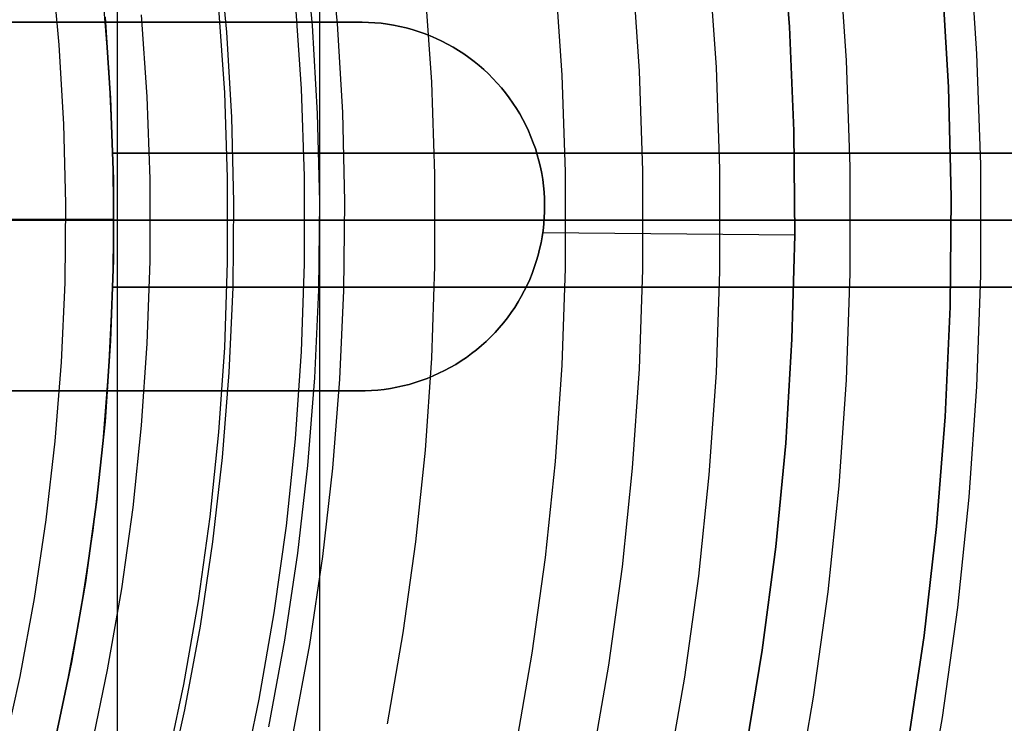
# Model space of a CAD drawing. Header units: millimetres. Extents: x 8929 to 10091, y -2708 to -1691.
# Tile 162 of 196: x 9544 to 9558, y -2066 to -2055. Entities that reach past the tile are written whole.
import ezdxf

# ---------------------------------------------------------------- set-up
doc = ezdxf.new("R2010")
doc.units = ezdxf.units.MM
for name, color, linetype in [('1', 7, 'Continuous'), ('COLOR EXT', 7, 'Continuous'), ('luz', 7, 'Continuous'), ('PLASTICO NEGRO', 7, 'Continuous')]:
    doc.layers.add(name, color=color, linetype=linetype)

msp = doc.modelspace()

# ---------------------------------------------------------------- linework, layer by layer
at = {"layer": '1', "color": 7, "true_color": 0xffffff}
for p, q in [((9548.05, -2123.77, 71.704), (9548.05, -1992.471, 71.704)), ((9545.032, -2116.471, 44.653), (9545.032, -1999.771, 44.653)), ((9585.952, -2058.121, 71.704), (9510.147, -2058.121, 71.704)), ((9578.147, -2058.121, 44.653), (9530.147, -2058.121, 44.653))]:
    msp.add_line(p, q, dxfattribs=at)
at = {"layer": '1', "color": 7, "true_color": 0xf4f4f4}
for p, q in [((9554.94, -2053.689, 206.567), (9555.06, -2055.237, 206.567)), ((9555.06, -2055.237, 208.385), (9554.94, -2053.689, 208.385)), ((9554.94, -2053.689, 207.476), (9555.06, -2055.237, 207.476)), ((9548.682, -2055.168, 206.567), (9539.688, -2055.168, 206.567)), ((9539.688, -2055.168, 208.385), (9548.682, -2055.168, 208.385)), ((9548.682, -2055.168, 207.476), (9539.688, -2055.168, 207.476)), ((9544.185, -2055.168, 206.567), (9544.185, -2055.168, 208.385)), ((9548.777, -2055.171, 206.567), (9548.682, -2055.168, 206.567)), ((9548.682, -2055.168, 208.385), (9548.777, -2055.171, 208.385)), ((9548.682, -2055.168, 206.567), (9548.682, -2055.168, 208.385)), ((9548.777, -2055.171, 207.476), (9548.682, -2055.168, 207.476)), ((9548.871, -2055.176, 206.567), (9548.777, -2055.171, 206.567)), ((9548.777, -2055.171, 208.385), (9548.871, -2055.176, 208.385)), ((9548.871, -2055.176, 207.476), (9548.777, -2055.171, 207.476)), ((9548.966, -2055.185, 206.567), (9548.871, -2055.176, 206.567)), ((9548.871, -2055.176, 208.385), (9548.966, -2055.185, 208.385)), ((9548.966, -2055.185, 207.476), (9548.871, -2055.176, 207.476)), ((9549.06, -2055.198, 206.567), (9548.966, -2055.185, 206.567)), ((9548.966, -2055.185, 208.385), (9549.06, -2055.198, 208.385)), ((9549.06, -2055.198, 207.476), (9548.966, -2055.185, 207.476)), ((9549.154, -2055.213, 206.567), (9549.06, -2055.198, 206.567)), ((9549.06, -2055.198, 208.385), (9549.154, -2055.213, 208.385)), ((9549.154, -2055.213, 207.476), (9549.06, -2055.198, 207.476)), ((9549.247, -2055.232, 206.567), (9549.154, -2055.213, 206.567)), ((9549.154, -2055.213, 208.385), (9549.247, -2055.232, 208.385)), ((9549.247, -2055.232, 207.476), (9549.154, -2055.213, 207.476)), ((9549.339, -2055.254, 206.567), (9549.247, -2055.232, 206.567)), ((9549.247, -2055.232, 208.385), (9549.339, -2055.254, 208.385)), ((9549.339, -2055.254, 207.476), (9549.247, -2055.232, 207.476)), ((9549.431, -2055.279, 206.567), (9549.339, -2055.254, 206.567)), ((9549.339, -2055.254, 208.385), (9549.431, -2055.279, 208.385)), ((9549.431, -2055.279, 207.476), (9549.339, -2055.254, 207.476)), ((9555.06, -2055.237, 206.567), (9555.126, -2056.789, 206.567)), ((9555.126, -2056.789, 208.385), (9555.06, -2055.237, 208.385)), ((9555.06, -2055.237, 207.476), (9555.126, -2056.789, 207.476)), ((9549.521, -2055.307, 206.567), (9549.431, -2055.279, 206.567)), ((9549.431, -2055.279, 208.385), (9549.521, -2055.307, 208.385)), ((9549.521, -2055.307, 207.476), (9549.431, -2055.279, 207.476)), ((9549.611, -2055.339, 206.567), (9549.521, -2055.307, 206.567)), ((9549.521, -2055.307, 208.385), (9549.611, -2055.339, 208.385)), ((9549.611, -2055.339, 207.476), (9549.521, -2055.307, 207.476)), ((9549.699, -2055.373, 206.567), (9549.611, -2055.339, 206.567)), ((9549.611, -2055.339, 208.385), (9549.699, -2055.373, 208.385)), ((9549.699, -2055.373, 207.476), (9549.611, -2055.339, 207.476)), ((9549.787, -2055.411, 206.567), (9549.699, -2055.373, 206.567)), ((9549.699, -2055.373, 208.385), (9549.787, -2055.411, 208.385)), ((9549.787, -2055.411, 207.476), (9549.699, -2055.373, 207.476)), ((9549.873, -2055.451, 206.567), (9549.787, -2055.411, 206.567)), ((9549.787, -2055.411, 208.385), (9549.873, -2055.451, 208.385)), ((9549.873, -2055.451, 207.476), (9549.787, -2055.411, 207.476)), ((9549.957, -2055.495, 206.567), (9549.873, -2055.451, 206.567)), ((9549.873, -2055.451, 208.385), (9549.957, -2055.495, 208.385)), ((9549.957, -2055.495, 207.476), (9549.873, -2055.451, 207.476)), ((9550.04, -2055.541, 206.567), (9549.957, -2055.495, 206.567)), ((9549.957, -2055.495, 208.385), (9550.04, -2055.541, 208.385)), ((9550.04, -2055.541, 207.476), (9549.957, -2055.495, 207.476)), ((9550.121, -2055.59, 206.567), (9550.04, -2055.541, 206.567)), ((9550.04, -2055.541, 208.385), (9550.121, -2055.59, 208.385)), ((9550.121, -2055.59, 207.476), (9550.04, -2055.541, 207.476)), ((9550.201, -2055.642, 206.567), (9550.121, -2055.59, 206.567)), ((9550.121, -2055.59, 208.385), (9550.201, -2055.642, 208.385)), ((9550.201, -2055.642, 207.476), (9550.121, -2055.59, 207.476)), ((9550.278, -2055.697, 206.567), (9550.201, -2055.642, 206.567)), ((9550.201, -2055.642, 208.385), (9550.278, -2055.697, 208.385)), ((9550.278, -2055.697, 207.476), (9550.201, -2055.642, 207.476)), ((9550.354, -2055.754, 206.567), (9550.278, -2055.697, 206.567)), ((9550.278, -2055.697, 208.385), (9550.354, -2055.754, 208.385)), ((9550.354, -2055.754, 207.476), (9550.278, -2055.697, 207.476)), ((9550.428, -2055.814, 206.567), (9550.354, -2055.754, 206.567)), ((9550.354, -2055.754, 208.385), (9550.428, -2055.814, 208.385)), ((9550.428, -2055.814, 207.476), (9550.354, -2055.754, 207.476)), ((9550.499, -2055.876, 206.567), (9550.428, -2055.814, 206.567)), ((9550.428, -2055.814, 208.385), (9550.499, -2055.876, 208.385)), ((9550.499, -2055.876, 207.476), (9550.428, -2055.814, 207.476)), ((9550.569, -2055.941, 206.567), (9550.499, -2055.876, 206.567)), ((9550.499, -2055.876, 208.385), (9550.569, -2055.941, 208.385)), ((9550.569, -2055.941, 207.476), (9550.499, -2055.876, 207.476)), ((9550.636, -2056.008, 206.567), (9550.569, -2055.941, 206.567)), ((9550.569, -2055.941, 208.385), (9550.636, -2056.008, 208.385)), ((9550.636, -2056.008, 207.476), (9550.569, -2055.941, 207.476)), ((9550.701, -2056.077, 206.567), (9550.636, -2056.008, 206.567)), ((9550.636, -2056.008, 208.385), (9550.701, -2056.077, 208.385)), ((9550.701, -2056.077, 207.476), (9550.636, -2056.008, 207.476)), ((9550.763, -2056.149, 206.567), (9550.701, -2056.077, 206.567)), ((9550.701, -2056.077, 208.385), (9550.763, -2056.149, 208.385)), ((9550.763, -2056.149, 207.476), (9550.701, -2056.077, 207.476)), ((9550.823, -2056.223, 206.567), (9550.763, -2056.149, 206.567)), ((9550.763, -2056.149, 208.385), (9550.823, -2056.223, 208.385)), ((9550.823, -2056.223, 207.476), (9550.763, -2056.149, 207.476)), ((9550.88, -2056.298, 206.567), (9550.823, -2056.223, 206.567)), ((9550.823, -2056.223, 208.385), (9550.88, -2056.298, 208.385)), ((9550.88, -2056.298, 207.476), (9550.823, -2056.223, 207.476)), ((9550.934, -2056.376, 206.567), (9550.88, -2056.298, 206.567)), ((9550.88, -2056.298, 208.385), (9550.934, -2056.376, 208.385)), ((9550.934, -2056.376, 207.476), (9550.88, -2056.298, 207.476)), ((9550.986, -2056.456, 206.567), (9550.934, -2056.376, 206.567)), ((9550.934, -2056.376, 208.385), (9550.986, -2056.456, 208.385)), ((9550.986, -2056.456, 207.476), (9550.934, -2056.376, 207.476)), ((9551.035, -2056.537, 206.567), (9550.986, -2056.456, 206.567)), ((9550.986, -2056.456, 208.385), (9551.035, -2056.537, 208.385)), ((9551.035, -2056.537, 207.476), (9550.986, -2056.456, 207.476)), ((9551.082, -2056.62, 206.567), (9551.035, -2056.537, 206.567)), ((9551.035, -2056.537, 208.385), (9551.082, -2056.62, 208.385)), ((9551.082, -2056.62, 207.476), (9551.035, -2056.537, 207.476)), ((9551.125, -2056.704, 206.567), (9551.082, -2056.62, 206.567)), ((9551.082, -2056.62, 208.385), (9551.125, -2056.704, 208.385)), ((9551.125, -2056.704, 207.476), (9551.082, -2056.62, 207.476)), ((9551.165, -2056.79, 206.567), (9551.125, -2056.704, 206.567)), ((9551.125, -2056.704, 208.385), (9551.165, -2056.79, 208.385)), ((9551.165, -2056.79, 207.476), (9551.125, -2056.704, 207.476)), ((9551.203, -2056.877, 206.567), (9551.165, -2056.79, 206.567)), ((9551.165, -2056.79, 208.385), (9551.203, -2056.877, 208.385)), ((9551.203, -2056.877, 207.476), (9551.165, -2056.79, 207.476)), ((9555.126, -2056.789, 206.567), (9555.139, -2058.343, 206.567)), ((9555.139, -2058.343, 208.385), (9555.126, -2056.789, 208.385)), ((9555.126, -2056.789, 207.476), (9555.139, -2058.343, 207.476)), ((9551.237, -2056.966, 206.567), (9551.203, -2056.877, 206.567)), ((9551.203, -2056.877, 208.385), (9551.237, -2056.966, 208.385)), ((9551.237, -2056.966, 207.476), (9551.203, -2056.877, 207.476)), ((9551.269, -2057.055, 206.567), (9551.237, -2056.966, 206.567)), ((9551.237, -2056.966, 208.385), (9551.269, -2057.055, 208.385)), ((9551.269, -2057.055, 207.476), (9551.237, -2056.966, 207.476)), ((9551.297, -2057.146, 206.567), (9551.269, -2057.055, 206.567)), ((9551.269, -2057.055, 208.385), (9551.297, -2057.146, 208.385)), ((9551.297, -2057.146, 207.476), (9551.269, -2057.055, 207.476)), ((9551.322, -2057.238, 206.567), (9551.297, -2057.146, 206.567)), ((9551.297, -2057.146, 208.385), (9551.322, -2057.238, 208.385)), ((9551.322, -2057.238, 207.476), (9551.297, -2057.146, 207.476)), ((9551.344, -2057.33, 206.567), (9551.322, -2057.238, 206.567)), ((9551.322, -2057.238, 208.385), (9551.344, -2057.33, 208.385)), ((9551.344, -2057.33, 207.476), (9551.322, -2057.238, 207.476)), ((9551.363, -2057.423, 206.567), (9551.344, -2057.33, 206.567)), ((9551.344, -2057.33, 208.385), (9551.363, -2057.423, 208.385)), ((9551.363, -2057.423, 207.476), (9551.344, -2057.33, 207.476)), ((9551.378, -2057.517, 206.567), (9551.363, -2057.423, 206.567)), ((9551.363, -2057.423, 208.385), (9551.378, -2057.517, 208.385)), ((9551.378, -2057.517, 207.476), (9551.363, -2057.423, 207.476)), ((9551.39, -2057.611, 206.567), (9551.378, -2057.517, 206.567)), ((9551.378, -2057.517, 208.385), (9551.39, -2057.611, 208.385)), ((9551.39, -2057.611, 207.476), (9551.378, -2057.517, 207.476)), ((9551.399, -2057.705, 206.567), (9551.39, -2057.611, 206.567)), ((9551.39, -2057.611, 208.385), (9551.399, -2057.705, 208.385)), ((9551.399, -2057.705, 207.476), (9551.39, -2057.611, 207.476)), ((9551.405, -2057.8, 206.567), (9551.399, -2057.705, 206.567)), ((9551.399, -2057.705, 208.385), (9551.405, -2057.8, 208.385)), ((9551.405, -2057.8, 207.476), (9551.399, -2057.705, 207.476)), ((9551.407, -2057.895, 206.567), (9551.405, -2057.8, 206.567)), ((9551.405, -2057.8, 208.385), (9551.407, -2057.895, 208.385)), ((9551.407, -2057.895, 207.476), (9551.405, -2057.8, 207.476)), ((9551.407, -2057.99, 206.567), (9551.407, -2057.895, 206.567)), ((9551.407, -2057.895, 208.385), (9551.407, -2057.99, 208.385)), ((9551.407, -2057.99, 207.476), (9551.407, -2057.895, 207.476)), ((9551.402, -2058.085, 206.567), (9551.407, -2057.99, 206.567)), ((9551.407, -2057.99, 208.385), (9551.402, -2058.085, 208.385)), ((9551.402, -2058.085, 207.476), (9551.407, -2057.99, 207.476)), ((9551.407, -2057.943, 206.567), (9551.407, -2057.943, 208.385)), ((9551.384, -2058.274, 206.567), (9551.395, -2058.18, 206.567)), ((9551.395, -2058.18, 208.385), (9551.384, -2058.274, 208.385)), ((9551.384, -2058.274, 207.476), (9551.395, -2058.18, 207.476)), ((9551.395, -2058.18, 206.567), (9551.402, -2058.085, 206.567)), ((9551.402, -2058.085, 208.385), (9551.395, -2058.18, 208.385)), ((9551.395, -2058.18, 207.476), (9551.402, -2058.085, 207.476)), ((9551.37, -2058.368, 206.567), (9551.384, -2058.274, 206.567)), ((9551.384, -2058.274, 208.385), (9551.37, -2058.368, 208.385)), ((9551.37, -2058.368, 207.476), (9551.384, -2058.274, 207.476)), ((9555.139, -2058.343, 206.567), (9551.38, -2058.309, 206.567)), ((9555.139, -2058.343, 208.385), (9551.38, -2058.309, 208.385)), ((9551.333, -2058.554, 206.567), (9551.353, -2058.461, 206.567)), ((9551.353, -2058.461, 208.385), (9551.333, -2058.554, 208.385)), ((9551.333, -2058.554, 207.476), (9551.353, -2058.461, 207.476)), ((9551.353, -2058.461, 206.567), (9551.37, -2058.368, 206.567)), ((9551.37, -2058.368, 208.385), (9551.353, -2058.461, 208.385)), ((9551.353, -2058.461, 207.476), (9551.37, -2058.368, 207.476)), ((9555.139, -2058.343, 206.567), (9555.099, -2059.896, 206.567)), ((9555.099, -2059.896, 208.385), (9555.139, -2058.343, 208.385)), ((9555.139, -2058.343, 207.476), (9555.099, -2059.896, 207.476)), ((9555.139, -2058.343, 208.385), (9555.139, -2058.343, 206.567)), ((9551.309, -2058.646, 206.567), (9551.333, -2058.554, 206.567)), ((9551.333, -2058.554, 208.385), (9551.309, -2058.646, 208.385)), ((9551.309, -2058.646, 207.476), (9551.333, -2058.554, 207.476)), ((9551.253, -2058.827, 206.567), (9551.283, -2058.737, 206.567)), ((9551.283, -2058.737, 208.385), (9551.253, -2058.827, 208.385)), ((9551.253, -2058.827, 207.476), (9551.283, -2058.737, 207.476)), ((9551.283, -2058.737, 206.567), (9551.309, -2058.646, 206.567)), ((9551.309, -2058.646, 208.385), (9551.283, -2058.737, 208.385)), ((9551.283, -2058.737, 207.476), (9551.309, -2058.646, 207.476)), ((9551.184, -2059.004, 206.567), (9551.22, -2058.916, 206.567)), ((9551.22, -2058.916, 208.385), (9551.184, -2059.004, 208.385)), ((9551.184, -2059.004, 207.476), (9551.22, -2058.916, 207.476)), ((9551.22, -2058.916, 206.567), (9551.253, -2058.827, 206.567)), ((9551.253, -2058.827, 208.385), (9551.22, -2058.916, 208.385)), ((9551.22, -2058.916, 207.476), (9551.253, -2058.827, 207.476)), ((9551.145, -2059.091, 206.567), (9551.184, -2059.004, 206.567)), ((9551.184, -2059.004, 208.385), (9551.145, -2059.091, 208.385)), ((9551.145, -2059.091, 207.476), (9551.184, -2059.004, 207.476)), ((9551.058, -2059.259, 206.567), (9551.103, -2059.176, 206.567)), ((9551.103, -2059.176, 208.385), (9551.058, -2059.259, 208.385)), ((9551.058, -2059.259, 207.476), (9551.103, -2059.176, 207.476)), ((9551.103, -2059.176, 206.567), (9551.145, -2059.091, 206.567)), ((9551.145, -2059.091, 208.385), (9551.103, -2059.176, 208.385)), ((9551.103, -2059.176, 207.476), (9551.145, -2059.091, 207.476)), ((9550.96, -2059.422, 206.567), (9551.011, -2059.342, 206.567)), ((9551.011, -2059.342, 208.385), (9550.96, -2059.422, 208.385)), ((9550.96, -2059.422, 207.476), (9551.011, -2059.342, 207.476)), ((9551.011, -2059.342, 206.567), (9551.058, -2059.259, 206.567)), ((9551.058, -2059.259, 208.385), (9551.011, -2059.342, 208.385)), ((9551.011, -2059.342, 207.476), (9551.058, -2059.259, 207.476)), ((9550.851, -2059.577, 206.567), (9550.907, -2059.5, 206.567)), ((9550.907, -2059.5, 208.385), (9550.851, -2059.577, 208.385)), ((9550.851, -2059.577, 207.476), (9550.907, -2059.5, 207.476)), ((9550.907, -2059.5, 206.567), (9550.96, -2059.422, 206.567)), ((9550.96, -2059.422, 208.385), (9550.907, -2059.5, 208.385)), ((9550.907, -2059.5, 207.476), (9550.96, -2059.422, 207.476)), ((9550.731, -2059.725, 206.567), (9550.792, -2059.652, 206.567)), ((9550.792, -2059.652, 208.385), (9550.731, -2059.725, 208.385)), ((9550.731, -2059.725, 207.476), (9550.792, -2059.652, 207.476)), ((9550.792, -2059.652, 206.567), (9550.851, -2059.577, 206.567)), ((9550.851, -2059.577, 208.385), (9550.792, -2059.652, 208.385)), ((9550.792, -2059.652, 207.476), (9550.851, -2059.577, 207.476)), ((9550.602, -2059.863, 206.567), (9550.667, -2059.795, 206.567)), ((9550.667, -2059.795, 208.385), (9550.602, -2059.863, 208.385)), ((9550.602, -2059.863, 207.476), (9550.667, -2059.795, 207.476)), ((9550.667, -2059.795, 206.567), (9550.731, -2059.725, 206.567)), ((9550.731, -2059.725, 208.385), (9550.667, -2059.795, 208.385)), ((9550.667, -2059.795, 207.476), (9550.731, -2059.725, 207.476)), ((9550.463, -2059.993, 206.567), (9550.533, -2059.929, 206.567)), ((9550.533, -2059.929, 208.385), (9550.463, -2059.993, 208.385)), ((9550.463, -2059.993, 207.476), (9550.533, -2059.929, 207.476)), ((9550.533, -2059.929, 206.567), (9550.602, -2059.863, 206.567)), ((9550.602, -2059.863, 208.385), (9550.533, -2059.929, 208.385)), ((9550.533, -2059.929, 207.476), (9550.602, -2059.863, 207.476)), ((9555.099, -2059.896, 206.567), (9555.005, -2061.446, 206.567)), ((9555.005, -2061.446, 208.385), (9555.099, -2059.896, 208.385)), ((9555.099, -2059.896, 207.476), (9555.005, -2061.446, 207.476)), ((9550.315, -2060.112, 206.567), (9550.39, -2060.054, 206.567)), ((9550.39, -2060.054, 208.385), (9550.315, -2060.112, 208.385)), ((9550.315, -2060.112, 207.476), (9550.39, -2060.054, 207.476)), ((9550.39, -2060.054, 206.567), (9550.463, -2059.993, 206.567)), ((9550.463, -2059.993, 208.385), (9550.39, -2060.054, 208.385)), ((9550.39, -2060.054, 207.476), (9550.463, -2059.993, 207.476)), ((9550.08, -2060.272, 206.567), (9550.16, -2060.222, 206.567)), ((9550.16, -2060.222, 208.385), (9550.08, -2060.272, 208.385)), ((9550.08, -2060.272, 207.476), (9550.16, -2060.222, 207.476)), ((9550.16, -2060.222, 206.567), (9550.239, -2060.168, 206.567)), ((9550.239, -2060.168, 208.385), (9550.16, -2060.222, 208.385)), ((9550.16, -2060.222, 207.476), (9550.239, -2060.168, 207.476)), ((9550.239, -2060.168, 206.567), (9550.315, -2060.112, 206.567)), ((9550.315, -2060.112, 208.385), (9550.239, -2060.168, 208.385)), ((9550.239, -2060.168, 207.476), (9550.315, -2060.112, 207.476)), ((9549.829, -2060.406, 206.567), (9549.914, -2060.365, 206.567)), ((9549.914, -2060.365, 208.385), (9549.829, -2060.406, 208.385)), ((9549.829, -2060.406, 207.476), (9549.914, -2060.365, 207.476)), ((9549.914, -2060.365, 206.567), (9549.997, -2060.32, 206.567)), ((9549.997, -2060.32, 208.385), (9549.914, -2060.365, 208.385)), ((9549.914, -2060.365, 207.476), (9549.997, -2060.32, 207.476)), ((9549.997, -2060.32, 206.567), (9550.08, -2060.272, 206.567)), ((9550.08, -2060.272, 208.385), (9549.997, -2060.32, 208.385)), ((9549.997, -2060.32, 207.476), (9550.08, -2060.272, 207.476)), ((9549.384, -2060.571, 206.567), (9549.475, -2060.544, 206.567)), ((9549.475, -2060.544, 208.385), (9549.384, -2060.571, 208.385)), ((9549.384, -2060.571, 207.476), (9549.475, -2060.544, 207.476)), ((9549.475, -2060.544, 206.567), (9549.565, -2060.514, 206.567)), ((9549.565, -2060.514, 208.385), (9549.475, -2060.544, 208.385)), ((9549.475, -2060.544, 207.476), (9549.565, -2060.514, 207.476)), ((9549.565, -2060.514, 206.567), (9549.654, -2060.481, 206.567)), ((9549.654, -2060.481, 208.385), (9549.565, -2060.514, 208.385)), ((9549.565, -2060.514, 207.476), (9549.654, -2060.481, 207.476)), ((9549.654, -2060.481, 206.567), (9549.742, -2060.445, 206.567)), ((9549.742, -2060.445, 208.385), (9549.654, -2060.481, 208.385)), ((9549.654, -2060.481, 207.476), (9549.742, -2060.445, 207.476)), ((9549.742, -2060.445, 206.567), (9549.829, -2060.406, 206.567)), ((9549.829, -2060.406, 208.385), (9549.742, -2060.445, 208.385)), ((9549.742, -2060.445, 207.476), (9549.829, -2060.406, 207.476)), ((9539.639, -2060.668, 206.567), (9548.633, -2060.668, 206.567)), ((9548.633, -2060.668, 208.385), (9539.639, -2060.668, 208.385)), ((9539.639, -2060.668, 207.476), (9548.633, -2060.668, 207.476)), ((9544.136, -2060.668, 206.567), (9544.136, -2060.668, 208.385)), ((9548.633, -2060.668, 206.567), (9548.728, -2060.667, 206.567)), ((9548.728, -2060.667, 208.385), (9548.633, -2060.668, 208.385)), ((9548.633, -2060.668, 207.476), (9548.728, -2060.667, 207.476)), ((9548.633, -2060.668, 208.385), (9548.633, -2060.668, 206.567)), ((9548.728, -2060.667, 206.567), (9548.823, -2060.663, 206.567)), ((9548.823, -2060.663, 208.385), (9548.728, -2060.667, 208.385)), ((9548.728, -2060.667, 207.476), (9548.823, -2060.663, 207.476)), ((9548.823, -2060.663, 206.567), (9548.917, -2060.656, 206.567)), ((9548.917, -2060.656, 208.385), (9548.823, -2060.663, 208.385)), ((9548.823, -2060.663, 207.476), (9548.917, -2060.656, 207.476)), ((9548.917, -2060.656, 206.567), (9549.012, -2060.645, 206.567)), ((9549.012, -2060.645, 208.385), (9548.917, -2060.656, 208.385)), ((9548.917, -2060.656, 207.476), (9549.012, -2060.645, 207.476)), ((9549.012, -2060.645, 206.567), (9549.106, -2060.632, 206.567)), ((9549.106, -2060.632, 208.385), (9549.012, -2060.645, 208.385)), ((9549.012, -2060.645, 207.476), (9549.106, -2060.632, 207.476)), ((9549.106, -2060.632, 206.567), (9549.199, -2060.614, 206.567)), ((9549.199, -2060.614, 208.385), (9549.106, -2060.632, 208.385)), ((9549.106, -2060.632, 207.476), (9549.199, -2060.614, 207.476)), ((9549.199, -2060.614, 206.567), (9549.292, -2060.594, 206.567)), ((9549.292, -2060.594, 208.385), (9549.199, -2060.614, 208.385)), ((9549.199, -2060.614, 207.476), (9549.292, -2060.594, 207.476)), ((9549.292, -2060.594, 206.567), (9549.384, -2060.571, 206.567)), ((9549.384, -2060.571, 208.385), (9549.292, -2060.594, 208.385)), ((9549.292, -2060.594, 207.476), (9549.384, -2060.571, 207.476)), ((9555.005, -2061.446, 206.567), (9554.857, -2062.993, 206.567)), ((9554.857, -2062.993, 208.385), (9555.005, -2061.446, 208.385)), ((9555.005, -2061.446, 207.476), (9554.857, -2062.993, 207.476)), ((9554.857, -2062.993, 206.567), (9554.656, -2064.533, 206.567)), ((9554.656, -2064.533, 208.385), (9554.857, -2062.993, 208.385)), ((9554.857, -2062.993, 207.476), (9554.656, -2064.533, 207.476)), ((9554.656, -2064.533, 206.567), (9554.402, -2066.066, 206.567)), ((9554.402, -2066.066, 208.385), (9554.656, -2064.533, 208.385)), ((9554.656, -2064.533, 207.476), (9554.402, -2066.066, 207.476))]:
    msp.add_line(p, q, dxfattribs=at)
at = {"layer": 'COLOR EXT', "color": 30, "true_color": 0xff8d00}
for p, q in [((9544.907, -2055.908, 21.604), (9544.809, -2054.698, 21.604)), ((9544.846, -2055.095, 29.904), (9544.929, -2056.3, 29.904)), ((9544.929, -2056.3, 25.754), (9544.846, -2055.095, 25.754)), ((9544.962, -2057.121, 21.604), (9544.907, -2055.908, 21.604)), ((9544.929, -2056.3, 29.904), (9544.971, -2057.508, 29.904)), ((9544.971, -2057.508, 25.754), (9544.929, -2056.3, 25.754)), ((9544.976, -2058.121, 25.604), (9544.962, -2057.121, 25.604)), ((9544.962, -2057.121, 25.604), (9544.962, -2057.121, 21.604)), ((9544.962, -2057.121, 21.604), (9582.969, -2057.121, 21.604)), ((9582.969, -2057.121, 25.604), (9544.962, -2057.121, 25.604)), ((9544.962, -2057.121, 23.604), (9582.969, -2057.121, 23.604)), ((9544.971, -2057.508, 29.904), (9544.971, -2058.716, 29.904)), ((9544.971, -2058.716, 25.754), (9544.971, -2057.508, 25.754)), ((9544.976, -2058.112, 29.904), (9542.476, -2058.112, 29.904)), ((9574.261, -2058.121, 19.504), (9542.969, -2058.121, 19.504)), ((9544.961, -2059.121, 25.604), (9544.976, -2058.121, 25.604)), ((9544.976, -2058.112, 25.604), (9544.976, -2058.112, 29.904)), ((9582.976, -2058.121, 25.604), (9544.976, -2058.121, 25.604)), ((9544.971, -2058.716, 29.904), (9544.929, -2059.923, 29.904)), ((9544.929, -2059.923, 25.754), (9544.971, -2058.716, 25.754)), ((9544.905, -2060.333, 21.604), (9544.961, -2059.121, 21.604)), ((9544.961, -2059.121, 21.604), (9544.961, -2059.121, 25.604)), ((9582.969, -2059.121, 21.604), (9544.961, -2059.121, 21.604)), ((9544.961, -2059.121, 25.604), (9582.969, -2059.121, 25.604)), ((9582.969, -2059.121, 23.604), (9544.961, -2059.121, 23.604)), ((9544.929, -2059.923, 29.904), (9544.846, -2061.129, 29.904)), ((9544.846, -2061.129, 25.754), (9544.929, -2059.923, 25.754)), ((9544.807, -2061.543, 21.604), (9544.905, -2060.333, 21.604)), ((9544.846, -2061.129, 29.904), (9544.721, -2062.33, 29.904)), ((9544.721, -2062.33, 25.754), (9544.846, -2061.129, 25.754)), ((9544.668, -2062.748, 21.604), (9544.807, -2061.543, 21.604)), ((9544.721, -2062.33, 29.904), (9544.554, -2063.527, 29.904)), ((9544.554, -2063.527, 25.754), (9544.721, -2062.33, 25.754)), ((9544.486, -2063.948, 21.604), (9544.668, -2062.748, 21.604)), ((9544.554, -2063.527, 29.904), (9544.347, -2064.718, 29.904)), ((9544.347, -2064.718, 25.754), (9544.554, -2063.527, 25.754)), ((9544.263, -2065.141, 21.604), (9544.486, -2063.948, 21.604)), ((9544.347, -2064.718, 29.904), (9544.098, -2065.9, 29.904)), ((9544.098, -2065.9, 25.754), (9544.347, -2064.718, 25.754)), ((9543.999, -2066.325, 21.604), (9544.263, -2065.141, 21.604))]:
    msp.add_line(p, q, dxfattribs=at)
at = {"layer": 'luz', "color": 7, "true_color": 0xffffff}
for p, q in [((9557.859, -2055.639, -25.35), (9557.745, -2053.988, -25.35)), ((9555.914, -2055.74, -24.287), (9555.805, -2054.156, -24.287)), ((9553.97, -2055.841, -23.224), (9553.865, -2054.323, -23.224)), ((9552.716, -2054.423, -23.531), (9552.818, -2055.9, -23.531)), ((9551.667, -2055.96, -23.839), (9551.568, -2054.522, -23.839)), ((9549.723, -2056.061, -22.776), (9549.628, -2054.69, -22.776)), ((9546.539, -2054.957, -22.02), (9546.627, -2056.221, -22.02)), ((9547.778, -2056.161, -21.713), (9547.688, -2054.858, -21.713)), ((9545.475, -2056.281, -22.328), (9545.391, -2055.057, -22.328)), ((9557.916, -2057.293, -25.35), (9557.859, -2055.639, -25.35)), ((9554.022, -2057.36, -23.224), (9553.97, -2055.841, -23.224)), ((9555.969, -2057.327, -24.287), (9555.914, -2055.74, -24.287)), ((9551.717, -2057.4, -23.839), (9551.667, -2055.96, -23.839)), ((9552.818, -2055.9, -23.531), (9552.87, -2057.38, -23.531)), ((9549.77, -2057.434, -22.776), (9549.723, -2056.061, -22.776)), ((9545.518, -2057.507, -22.328), (9545.475, -2056.281, -22.328)), ((9546.627, -2056.221, -22.02), (9546.671, -2057.487, -22.02)), ((9547.823, -2057.467, -21.713), (9547.778, -2056.161, -21.713)), ((9557.916, -2058.948, -25.35), (9557.916, -2057.293, -25.35)), ((9549.77, -2058.808, -22.776), (9549.77, -2057.434, -22.776)), ((9551.717, -2058.841, -23.839), (9551.717, -2057.4, -23.839)), ((9552.87, -2057.38, -23.531), (9552.87, -2058.861, -23.531)), ((9554.022, -2058.881, -23.224), (9554.022, -2057.36, -23.224)), ((9555.969, -2058.915, -24.287), (9555.969, -2057.327, -24.287)), ((9545.518, -2058.734, -22.328), (9545.518, -2057.507, -22.328)), ((9546.671, -2057.487, -22.02), (9546.671, -2058.754, -22.02)), ((9547.823, -2058.774, -21.713), (9547.823, -2057.467, -21.713)), ((9542.557, -2058.121, -15.718), (9548.988, -2058.121, -16.955)), ((9543.576, -2058.121, -21.265), (9543.532, -2058.121, -21.198)), ((9543.576, -2058.121, -21.265), (9543.62, -2058.121, -21.331)), ((9543.62, -2058.121, -21.331), (9543.667, -2058.121, -21.396)), ((9543.667, -2058.121, -21.396), (9543.716, -2058.121, -21.46)), ((9543.716, -2058.121, -21.46), (9543.767, -2058.121, -21.521)), ((9543.767, -2058.121, -21.521), (9543.82, -2058.121, -21.581)), ((9543.82, -2058.121, -21.581), (9543.875, -2058.121, -21.639)), ((9543.875, -2058.121, -21.639), (9543.933, -2058.121, -21.695)), ((9543.933, -2058.121, -21.695), (9543.992, -2058.121, -21.749)), ((9543.992, -2058.121, -21.749), (9544.053, -2058.121, -21.801)), ((9544.053, -2058.121, -21.801), (9544.115, -2058.121, -21.851)), ((9544.115, -2058.121, -21.851), (9544.18, -2058.121, -21.898)), ((9544.18, -2058.121, -21.898), (9544.246, -2058.121, -21.943)), ((9544.246, -2058.121, -21.943), (9544.313, -2058.121, -21.986)), ((9544.313, -2058.121, -21.986), (9544.382, -2058.121, -22.027)), ((9544.382, -2058.121, -22.027), (9544.452, -2058.121, -22.065)), ((9544.452, -2058.121, -22.065), (9544.524, -2058.121, -22.101)), ((9544.524, -2058.121, -22.101), (9544.596, -2058.121, -22.134)), ((9544.596, -2058.121, -22.134), (9544.67, -2058.121, -22.165)), ((9544.67, -2058.121, -22.165), (9544.745, -2058.121, -22.193)), ((9544.745, -2058.121, -22.193), (9544.821, -2058.121, -22.219)), ((9544.821, -2058.121, -22.219), (9544.898, -2058.121, -22.242)), ((9544.898, -2058.121, -22.242), (9544.975, -2058.121, -22.262)), ((9544.975, -2058.121, -22.262), (9545.053, -2058.121, -22.28)), ((9545.053, -2058.121, -22.28), (9545.132, -2058.121, -22.295)), ((9545.132, -2058.121, -22.295), (9545.211, -2058.121, -22.307)), ((9545.211, -2058.121, -22.307), (9545.29, -2058.121, -22.316)), ((9545.29, -2058.121, -22.316), (9545.37, -2058.121, -22.323)), ((9545.37, -2058.121, -22.323), (9545.45, -2058.121, -22.327)), ((9545.45, -2058.121, -22.327), (9545.53, -2058.121, -22.328)), ((9545.53, -2058.121, -22.328), (9545.61, -2058.121, -22.326)), ((9545.61, -2058.121, -22.326), (9545.69, -2058.121, -22.322)), ((9545.69, -2058.121, -22.322), (9545.769, -2058.121, -22.315)), ((9545.769, -2058.121, -22.315), (9545.849, -2058.121, -22.305)), ((9545.849, -2058.121, -22.305), (9545.928, -2058.121, -22.292)), ((9545.928, -2058.121, -22.292), (9546.006, -2058.121, -22.277)), ((9546.006, -2058.121, -22.277), (9546.084, -2058.121, -22.259)), ((9546.084, -2058.121, -22.259), (9546.162, -2058.121, -22.238)), ((9546.162, -2058.121, -22.238), (9546.238, -2058.121, -22.215)), ((9546.238, -2058.121, -22.215), (9546.314, -2058.121, -22.189)), ((9546.314, -2058.121, -22.189), (9546.388, -2058.121, -22.16)), ((9546.388, -2058.121, -22.16), (9546.462, -2058.121, -22.129)), ((9546.462, -2058.121, -22.129), (9546.535, -2058.121, -22.095)), ((9546.535, -2058.121, -22.095), (9546.606, -2058.121, -22.059)), ((9546.606, -2058.121, -22.059), (9546.676, -2058.121, -22.02)), ((9546.746, -2058.121, -21.982), (9546.676, -2058.121, -22.02)), ((9546.817, -2058.121, -21.946), (9546.746, -2058.121, -21.982)), ((9546.89, -2058.121, -21.912), (9546.817, -2058.121, -21.946)), ((9546.964, -2058.121, -21.881), (9546.89, -2058.121, -21.912)), ((9547.038, -2058.121, -21.852), (9546.964, -2058.121, -21.881)), ((9547.114, -2058.121, -21.826), (9547.038, -2058.121, -21.852)), ((9547.191, -2058.121, -21.803), (9547.114, -2058.121, -21.826)), ((9547.268, -2058.121, -21.782), (9547.191, -2058.121, -21.803)), ((9547.346, -2058.121, -21.764), (9547.268, -2058.121, -21.782)), ((9547.424, -2058.121, -21.749), (9547.346, -2058.121, -21.764)), ((9547.503, -2058.121, -21.736), (9547.424, -2058.121, -21.749)), ((9547.583, -2058.121, -21.726), (9547.503, -2058.121, -21.736)), ((9547.662, -2058.121, -21.719), (9547.583, -2058.121, -21.726)), ((9547.742, -2058.121, -21.715), (9547.662, -2058.121, -21.719)), ((9547.822, -2058.121, -21.713), (9547.742, -2058.121, -21.715)), ((9547.902, -2058.121, -21.714), (9547.822, -2058.121, -21.713)), ((9547.982, -2058.121, -21.718), (9547.902, -2058.121, -21.714)), ((9548.062, -2058.121, -21.725), (9547.982, -2058.121, -21.718)), ((9548.141, -2058.121, -21.734), (9548.062, -2058.121, -21.725)), ((9548.22, -2058.121, -21.746), (9548.141, -2058.121, -21.734)), ((9548.299, -2058.121, -21.761), (9548.22, -2058.121, -21.746)), ((9548.377, -2058.121, -21.779), (9548.299, -2058.121, -21.761)), ((9548.454, -2058.121, -21.799), (9548.377, -2058.121, -21.779)), ((9548.531, -2058.121, -21.822), (9548.454, -2058.121, -21.799)), ((9548.607, -2058.121, -21.848), (9548.531, -2058.121, -21.822)), ((9548.682, -2058.121, -21.876), (9548.607, -2058.121, -21.848)), ((9548.756, -2058.121, -21.906), (9548.682, -2058.121, -21.876)), ((9548.828, -2058.121, -21.94), (9548.756, -2058.121, -21.906)), ((9548.9, -2058.121, -21.976), (9548.828, -2058.121, -21.94)), ((9548.97, -2058.121, -22.014), (9548.9, -2058.121, -21.976)), ((9549.039, -2058.121, -22.054), (9548.97, -2058.121, -22.014)), ((9548.988, -2058.121, -16.955), (9555.372, -2058.121, -18.413)), ((9549.106, -2058.121, -22.097), (9549.039, -2058.121, -22.054)), ((9549.172, -2058.121, -22.143), (9549.106, -2058.121, -22.097)), ((9549.237, -2058.121, -22.19), (9549.172, -2058.121, -22.143)), ((9549.299, -2058.121, -22.24), (9549.237, -2058.121, -22.19)), ((9549.36, -2058.121, -22.292), (9549.299, -2058.121, -22.24)), ((9549.419, -2058.121, -22.346), (9549.36, -2058.121, -22.292)), ((9549.477, -2058.121, -22.402), (9549.419, -2058.121, -22.346)), ((9549.532, -2058.121, -22.46), (9549.477, -2058.121, -22.402)), ((9549.585, -2058.121, -22.52), (9549.532, -2058.121, -22.46)), ((9549.636, -2058.121, -22.581), (9549.585, -2058.121, -22.52)), ((9549.685, -2058.121, -22.644), (9549.636, -2058.121, -22.581)), ((9549.732, -2058.121, -22.709), (9549.685, -2058.121, -22.644)), ((9549.776, -2058.121, -22.776), (9549.732, -2058.121, -22.709)), ((9549.776, -2058.121, -22.776), (9549.82, -2058.121, -22.842)), ((9549.82, -2058.121, -22.842), (9549.867, -2058.121, -22.907)), ((9549.867, -2058.121, -22.907), (9549.916, -2058.121, -22.971)), ((9549.916, -2058.121, -22.971), (9549.967, -2058.121, -23.032)), ((9549.967, -2058.121, -23.032), (9550.02, -2058.121, -23.092)), ((9550.02, -2058.121, -23.092), (9550.075, -2058.121, -23.15)), ((9550.075, -2058.121, -23.15), (9550.133, -2058.121, -23.206)), ((9550.133, -2058.121, -23.206), (9550.192, -2058.121, -23.26)), ((9550.192, -2058.121, -23.26), (9550.253, -2058.121, -23.312)), ((9550.253, -2058.121, -23.312), (9550.315, -2058.121, -23.362)), ((9550.315, -2058.121, -23.362), (9550.38, -2058.121, -23.409)), ((9550.38, -2058.121, -23.409), (9550.446, -2058.121, -23.454)), ((9550.446, -2058.121, -23.454), (9550.513, -2058.121, -23.497)), ((9550.513, -2058.121, -23.497), (9550.582, -2058.121, -23.538)), ((9550.582, -2058.121, -23.538), (9550.652, -2058.121, -23.576)), ((9550.652, -2058.121, -23.576), (9550.724, -2058.121, -23.612)), ((9550.724, -2058.121, -23.612), (9550.796, -2058.121, -23.645)), ((9550.796, -2058.121, -23.645), (9550.87, -2058.121, -23.676)), ((9550.87, -2058.121, -23.676), (9550.945, -2058.121, -23.704)), ((9550.945, -2058.121, -23.704), (9551.021, -2058.121, -23.73)), ((9551.021, -2058.121, -23.73), (9551.098, -2058.121, -23.753)), ((9551.098, -2058.121, -23.753), (9551.175, -2058.121, -23.773)), ((9551.175, -2058.121, -23.773), (9551.253, -2058.121, -23.791)), ((9551.253, -2058.121, -23.791), (9551.332, -2058.121, -23.806)), ((9551.332, -2058.121, -23.806), (9551.411, -2058.121, -23.818)), ((9551.411, -2058.121, -23.818), (9551.49, -2058.121, -23.827)), ((9551.49, -2058.121, -23.827), (9551.57, -2058.121, -23.834)), ((9551.57, -2058.121, -23.834), (9551.65, -2058.121, -23.838)), ((9551.65, -2058.121, -23.838), (9551.73, -2058.121, -23.839)), ((9551.73, -2058.121, -23.839), (9551.81, -2058.121, -23.837)), ((9551.81, -2058.121, -23.837), (9551.89, -2058.121, -23.833)), ((9551.89, -2058.121, -23.833), (9551.969, -2058.121, -23.826)), ((9551.969, -2058.121, -23.826), (9552.049, -2058.121, -23.816)), ((9552.049, -2058.121, -23.816), (9552.128, -2058.121, -23.803)), ((9552.128, -2058.121, -23.803), (9552.206, -2058.121, -23.788)), ((9552.206, -2058.121, -23.788), (9552.284, -2058.121, -23.77)), ((9552.284, -2058.121, -23.77), (9552.362, -2058.121, -23.749)), ((9552.362, -2058.121, -23.749), (9552.438, -2058.121, -23.726)), ((9552.438, -2058.121, -23.726), (9552.514, -2058.121, -23.7)), ((9552.514, -2058.121, -23.7), (9552.588, -2058.121, -23.671)), ((9552.588, -2058.121, -23.671), (9552.662, -2058.121, -23.64)), ((9552.662, -2058.121, -23.64), (9552.735, -2058.121, -23.606)), ((9552.735, -2058.121, -23.606), (9552.806, -2058.121, -23.57)), ((9552.806, -2058.121, -23.57), (9552.876, -2058.121, -23.531)), ((9552.946, -2058.121, -23.493), (9552.876, -2058.121, -23.531)), ((9553.017, -2058.121, -23.457), (9552.946, -2058.121, -23.493)), ((9553.09, -2058.121, -23.423), (9553.017, -2058.121, -23.457)), ((9553.164, -2058.121, -23.392), (9553.09, -2058.121, -23.423)), ((9553.238, -2058.121, -23.363), (9553.164, -2058.121, -23.392)), ((9553.314, -2058.121, -23.337), (9553.238, -2058.121, -23.363)), ((9553.391, -2058.121, -23.314), (9553.314, -2058.121, -23.337)), ((9553.468, -2058.121, -23.293), (9553.391, -2058.121, -23.314)), ((9553.546, -2058.121, -23.275), (9553.468, -2058.121, -23.293)), ((9553.624, -2058.121, -23.26), (9553.546, -2058.121, -23.275)), ((9553.703, -2058.121, -23.247), (9553.624, -2058.121, -23.26)), ((9553.783, -2058.121, -23.237), (9553.703, -2058.121, -23.247)), ((9553.862, -2058.121, -23.23), (9553.783, -2058.121, -23.237)), ((9553.942, -2058.121, -23.226), (9553.862, -2058.121, -23.23)), ((9554.022, -2058.121, -23.224), (9553.942, -2058.121, -23.226)), ((9554.102, -2058.121, -23.225), (9554.022, -2058.121, -23.224)), ((9554.182, -2058.121, -23.229), (9554.102, -2058.121, -23.225)), ((9554.262, -2058.121, -23.236), (9554.182, -2058.121, -23.229)), ((9554.341, -2058.121, -23.245), (9554.262, -2058.121, -23.236)), ((9554.42, -2058.121, -23.257), (9554.341, -2058.121, -23.245)), ((9554.499, -2058.121, -23.272), (9554.42, -2058.121, -23.257)), ((9554.577, -2058.121, -23.29), (9554.499, -2058.121, -23.272)), ((9554.654, -2058.121, -23.31), (9554.577, -2058.121, -23.29)), ((9554.731, -2058.121, -23.333), (9554.654, -2058.121, -23.31)), ((9554.807, -2058.121, -23.359), (9554.731, -2058.121, -23.333)), ((9554.882, -2058.121, -23.387), (9554.807, -2058.121, -23.359)), ((9554.956, -2058.121, -23.417), (9554.882, -2058.121, -23.387)), ((9555.028, -2058.121, -23.451), (9554.956, -2058.121, -23.417)), ((9555.1, -2058.121, -23.487), (9555.028, -2058.121, -23.451)), ((9555.17, -2058.121, -23.525), (9555.1, -2058.121, -23.487)), ((9555.239, -2058.121, -23.565), (9555.17, -2058.121, -23.525)), ((9555.306, -2058.121, -23.608), (9555.239, -2058.121, -23.565)), ((9555.372, -2058.121, -23.654), (9555.306, -2058.121, -23.608)), ((9555.372, -2058.121, -18.413), (9561.701, -2058.121, -20.091)), ((9555.437, -2058.121, -23.701), (9555.372, -2058.121, -23.654)), ((9555.499, -2058.121, -23.751), (9555.437, -2058.121, -23.701)), ((9555.56, -2058.121, -23.803), (9555.499, -2058.121, -23.751)), ((9555.619, -2058.121, -23.857), (9555.56, -2058.121, -23.803)), ((9555.677, -2058.121, -23.913), (9555.619, -2058.121, -23.857)), ((9555.732, -2058.121, -23.971), (9555.677, -2058.121, -23.913)), ((9555.785, -2058.121, -24.031), (9555.732, -2058.121, -23.971)), ((9555.836, -2058.121, -24.092), (9555.785, -2058.121, -24.031)), ((9555.885, -2058.121, -24.155), (9555.836, -2058.121, -24.092)), ((9555.932, -2058.121, -24.22), (9555.885, -2058.121, -24.155)), ((9555.976, -2058.121, -24.287), (9555.932, -2058.121, -24.22)), ((9555.976, -2058.121, -24.287), (9556.02, -2058.121, -24.353)), ((9556.02, -2058.121, -24.353), (9556.067, -2058.121, -24.418)), ((9556.067, -2058.121, -24.418), (9556.116, -2058.121, -24.482)), ((9556.116, -2058.121, -24.482), (9556.167, -2058.121, -24.543)), ((9556.167, -2058.121, -24.543), (9556.22, -2058.121, -24.603)), ((9556.22, -2058.121, -24.603), (9556.275, -2058.121, -24.661)), ((9556.275, -2058.121, -24.661), (9556.333, -2058.121, -24.717)), ((9556.333, -2058.121, -24.717), (9556.392, -2058.121, -24.771)), ((9556.392, -2058.121, -24.771), (9556.453, -2058.121, -24.823)), ((9556.453, -2058.121, -24.823), (9556.515, -2058.121, -24.873)), ((9556.515, -2058.121, -24.873), (9556.58, -2058.121, -24.92)), ((9556.58, -2058.121, -24.92), (9556.646, -2058.121, -24.965)), ((9556.646, -2058.121, -24.965), (9556.713, -2058.121, -25.008)), ((9556.713, -2058.121, -25.008), (9556.782, -2058.121, -25.049)), ((9556.782, -2058.121, -25.049), (9556.852, -2058.121, -25.087)), ((9556.852, -2058.121, -25.087), (9556.924, -2058.121, -25.123)), ((9556.924, -2058.121, -25.123), (9556.996, -2058.121, -25.156)), ((9556.996, -2058.121, -25.156), (9557.07, -2058.121, -25.187)), ((9557.07, -2058.121, -25.187), (9557.145, -2058.121, -25.215)), ((9557.145, -2058.121, -25.215), (9557.221, -2058.121, -25.241)), ((9557.221, -2058.121, -25.241), (9557.298, -2058.121, -25.264)), ((9557.298, -2058.121, -25.264), (9557.375, -2058.121, -25.284)), ((9557.375, -2058.121, -25.284), (9557.453, -2058.121, -25.302)), ((9557.453, -2058.121, -25.302), (9557.532, -2058.121, -25.317)), ((9557.532, -2058.121, -25.317), (9557.611, -2058.121, -25.329)), ((9557.611, -2058.121, -25.329), (9557.69, -2058.121, -25.338)), ((9557.69, -2058.121, -25.338), (9557.77, -2058.121, -25.345)), ((9557.77, -2058.121, -25.345), (9557.85, -2058.121, -25.349)), ((9557.85, -2058.121, -25.349), (9557.93, -2058.121, -25.35)), ((9557.93, -2058.121, -25.35), (9558.01, -2058.121, -25.348)), ((9558.01, -2058.121, -25.348), (9558.09, -2058.121, -25.344)), ((9558.09, -2058.121, -25.344), (9558.169, -2058.121, -25.337)), ((9558.169, -2058.121, -25.337), (9558.249, -2058.121, -25.327)), ((9558.249, -2058.121, -25.327), (9558.328, -2058.121, -25.314)), ((9545.475, -2059.961, -22.328), (9545.518, -2058.734, -22.328)), ((9546.671, -2058.754, -22.02), (9546.627, -2060.02, -22.02)), ((9547.778, -2060.08, -21.713), (9547.823, -2058.774, -21.713)), ((9549.723, -2060.181, -22.776), (9549.77, -2058.808, -22.776)), ((9551.667, -2060.282, -23.839), (9551.717, -2058.841, -23.839)), ((9552.87, -2058.861, -23.531), (9552.818, -2060.341, -23.531)), ((9553.97, -2060.401, -23.224), (9554.022, -2058.881, -23.224)), ((9555.914, -2060.502, -24.287), (9555.969, -2058.915, -24.287)), ((9557.859, -2060.603, -25.35), (9557.916, -2058.948, -25.35)), ((9545.391, -2061.185, -22.328), (9545.475, -2059.961, -22.328)), ((9546.627, -2060.02, -22.02), (9546.539, -2061.284, -22.02)), ((9547.688, -2061.384, -21.713), (9547.778, -2060.08, -21.713)), ((9549.628, -2061.552, -22.776), (9549.723, -2060.181, -22.776)), ((9551.568, -2061.719, -23.839), (9551.667, -2060.282, -23.839)), ((9552.818, -2060.341, -23.531), (9552.716, -2061.819, -23.531)), ((9553.865, -2061.918, -23.224), (9553.97, -2060.401, -23.224)), ((9555.805, -2062.086, -24.287), (9555.914, -2060.502, -24.287)), ((9557.745, -2062.254, -25.35), (9557.859, -2060.603, -25.35)), ((9545.264, -2062.405, -22.328), (9545.391, -2061.185, -22.328)), ((9546.539, -2061.284, -22.02), (9546.408, -2062.544, -22.02)), ((9547.553, -2062.683, -21.713), (9547.688, -2061.384, -21.713)), ((9549.486, -2062.918, -22.776), (9549.628, -2061.552, -22.776)), ((9551.419, -2063.153, -23.839), (9551.568, -2061.719, -23.839)), ((9552.716, -2061.819, -23.531), (9552.563, -2063.292, -23.531)), ((9553.708, -2063.431, -23.224), (9553.865, -2061.918, -23.224)), ((9555.641, -2063.665, -24.287), (9555.805, -2062.086, -24.287)), ((9557.574, -2063.9, -25.35), (9557.745, -2062.254, -25.35)), ((9545.095, -2063.621, -22.328), (9545.264, -2062.405, -22.328)), ((9546.408, -2062.544, -22.02), (9546.234, -2063.799, -22.02)), ((9547.373, -2063.978, -21.713), (9547.553, -2062.683, -21.713)), ((9549.297, -2064.279, -22.776), (9549.486, -2062.918, -22.776)), ((9551.22, -2064.58, -23.839), (9551.419, -2063.153, -23.839)), ((9552.563, -2063.292, -23.531), (9552.359, -2064.759, -23.531)), ((9553.498, -2064.937, -23.224), (9553.708, -2063.431, -23.224)), ((9544.884, -2064.83, -22.328), (9545.095, -2063.621, -22.328)), ((9555.422, -2065.238, -24.287), (9555.641, -2063.665, -24.287)), ((9546.234, -2063.799, -22.02), (9546.016, -2065.047, -22.02)), ((9557.346, -2065.54, -25.35), (9557.574, -2063.9, -25.35)), ((9547.149, -2065.265, -21.713), (9547.373, -2063.978, -21.713)), ((9549.061, -2065.633, -22.776), (9549.297, -2064.279, -22.776)), ((9550.973, -2066, -23.839), (9551.22, -2064.58, -23.839)), ((9552.359, -2064.759, -23.531), (9552.105, -2066.218, -23.531)), ((9544.632, -2066.031, -22.328), (9544.884, -2064.83, -22.328)), ((9553.237, -2066.435, -23.224), (9553.498, -2064.937, -23.224)), ((9546.016, -2065.047, -22.02), (9545.756, -2066.287, -22.02)), ((9555.149, -2066.803, -24.287), (9555.422, -2065.238, -24.287)), ((9546.88, -2066.544, -21.713), (9547.149, -2065.265, -21.713)), ((9557.061, -2067.17, -25.35), (9557.346, -2065.54, -25.35))]:
    msp.add_line(p, q, dxfattribs=at)
at = {"layer": 'PLASTICO NEGRO', "color": 254, "true_color": 0xcad1ee}
for p, q in [((9547.813, -2053.91, 33.904), (9547.936, -2055.219, 33.904)), ((9548.315, -2055.19, 35.404), (9548.191, -2053.868, 35.404)), ((9546.54, -2054.052, 34.772), (9546.659, -2055.317, 34.772)), ((9544.046, -2054.33, 30.535), (9544.157, -2055.508, 30.535)), ((9557.435, -2056.137, 33.904), (9557.338, -2054.5, 33.904)), ((9557.338, -2054.5, 35.404), (9557.435, -2056.137, 35.404)), ((9557.435, -2056.137, 34.654), (9557.338, -2054.5, 34.654)), ((9547.936, -2055.219, 33.904), (9548.013, -2056.531, 33.904)), ((9548.393, -2056.515, 35.404), (9548.315, -2055.19, 35.404)), ((9546.659, -2055.317, 34.772), (9546.733, -2056.584, 34.772)), ((9544.157, -2055.508, 30.535), (9544.227, -2056.689, 30.535)), ((9557.475, -2057.776, 33.904), (9557.435, -2056.137, 33.904)), ((9557.435, -2056.137, 35.404), (9557.475, -2057.776, 35.404)), ((9557.475, -2057.776, 34.654), (9557.435, -2056.137, 34.654)), ((9548.013, -2056.531, 33.904), (9548.045, -2057.845, 33.904)), ((9548.425, -2057.842, 35.404), (9548.393, -2056.515, 35.404)), ((9544.227, -2056.689, 30.535), (9544.256, -2057.872, 30.535)), ((9546.733, -2056.584, 34.772), (9546.765, -2057.854, 34.772)), ((9544.256, -2057.872, 30.535), (9544.244, -2059.056, 30.535)), ((9546.765, -2057.854, 34.772), (9546.752, -2059.124, 34.772)), ((9548.045, -2057.845, 33.904), (9548.032, -2059.159, 33.904)), ((9548.412, -2059.169, 35.404), (9548.425, -2057.842, 35.404)), ((9557.458, -2059.416, 33.904), (9557.475, -2057.776, 33.904)), ((9557.475, -2057.776, 35.404), (9557.458, -2059.416, 35.404)), ((9557.458, -2059.416, 34.654), (9557.475, -2057.776, 34.654)), ((9544.244, -2059.056, 30.535), (9544.191, -2060.238, 30.535)), ((9546.752, -2059.124, 34.772), (9546.695, -2060.393, 34.772)), ((9548.032, -2059.159, 33.904), (9547.974, -2060.472, 33.904)), ((9548.353, -2060.495, 35.404), (9548.412, -2059.169, 35.404)), ((9557.385, -2061.054, 33.904), (9557.458, -2059.416, 33.904)), ((9557.458, -2059.416, 35.404), (9557.385, -2061.054, 35.404)), ((9557.385, -2061.054, 34.654), (9557.458, -2059.416, 34.654)), ((9544.191, -2060.238, 30.535), (9544.098, -2061.418, 30.535)), ((9546.695, -2060.393, 34.772), (9546.595, -2061.659, 34.772)), ((9547.974, -2060.472, 33.904), (9547.87, -2061.782, 33.904)), ((9548.248, -2061.819, 35.404), (9548.353, -2060.495, 35.404)), ((9557.256, -2062.689, 33.904), (9557.385, -2061.054, 33.904)), ((9557.385, -2061.054, 35.404), (9557.256, -2062.689, 35.404)), ((9557.256, -2062.689, 34.654), (9557.385, -2061.054, 34.654)), ((9544.098, -2061.418, 30.535), (9543.964, -2062.593, 30.535)), ((9546.595, -2061.659, 34.772), (9546.451, -2062.921, 34.772)), ((9547.87, -2061.782, 33.904), (9547.721, -2063.088, 33.904)), ((9548.098, -2063.137, 35.404), (9548.248, -2061.819, 35.404)), ((9543.964, -2062.593, 30.535), (9543.789, -2063.764, 30.535)), ((9557.07, -2064.318, 33.904), (9557.256, -2062.689, 33.904)), ((9557.256, -2062.689, 35.404), (9557.07, -2064.318, 35.404)), ((9557.07, -2064.318, 34.654), (9557.256, -2062.689, 34.654)), ((9546.451, -2062.921, 34.772), (9546.264, -2064.177, 34.772)), ((9547.721, -2063.088, 33.904), (9547.527, -2064.388, 33.904)), ((9547.902, -2064.45, 35.404), (9548.098, -2063.137, 35.404)), ((9543.789, -2063.764, 30.535), (9543.574, -2064.927, 30.535)), ((9546.264, -2064.177, 34.772), (9546.033, -2065.426, 34.772)), ((9556.828, -2065.94, 33.904), (9557.07, -2064.318, 33.904)), ((9557.07, -2064.318, 35.404), (9556.828, -2065.94, 35.404)), ((9556.828, -2065.94, 34.654), (9557.07, -2064.318, 34.654)), ((9547.527, -2064.388, 33.904), (9547.288, -2065.68, 33.904)), ((9547.661, -2065.755, 35.404), (9547.902, -2064.45, 35.404)), ((9543.574, -2064.927, 30.535), (9543.319, -2066.083, 30.535)), ((9546.033, -2065.426, 34.772), (9545.759, -2066.666, 34.772))]:
    msp.add_line(p, q, dxfattribs=at)

doc.saveas('drawing.dxf')
